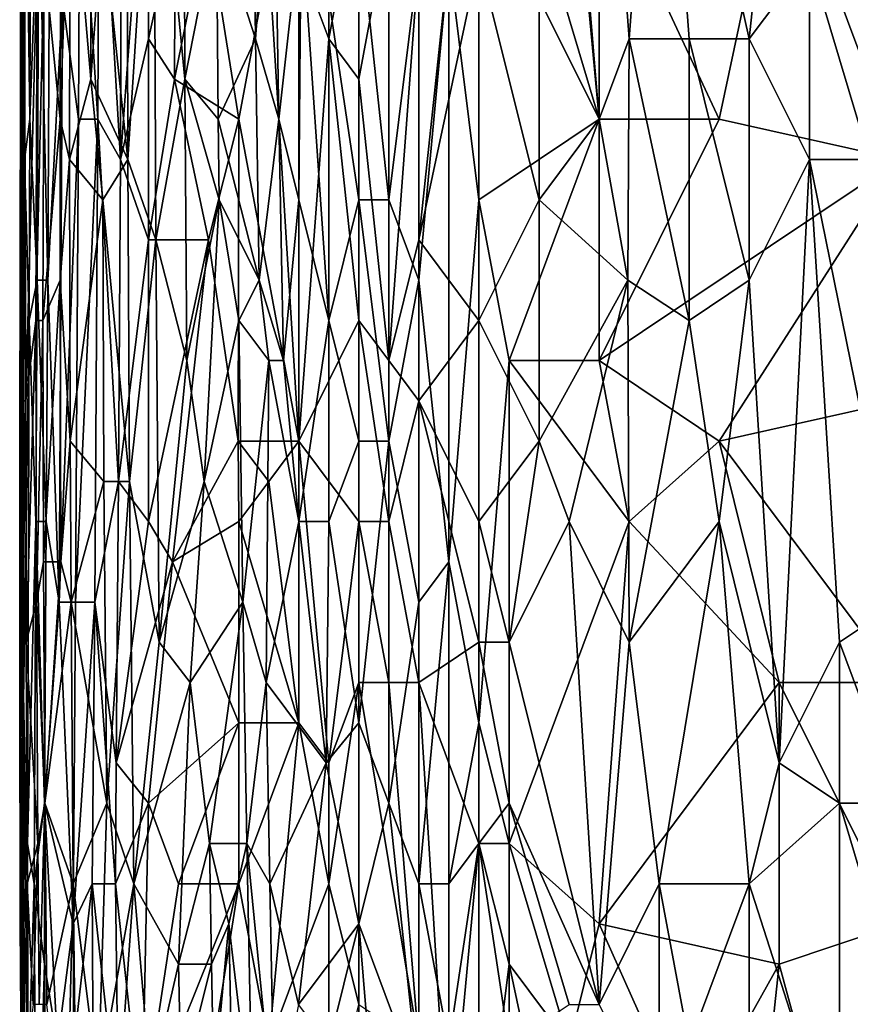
# Model space of a CAD drawing. Extents: x -0.3 to 0.3, y -0.266 to 0.266.
# Tile 66 of 256: x -0.225 to -0.188, y -0.098 to -0.055. Entities that reach past the tile are written whole.
import ezdxf

# ---------------------------------------------------------------- set-up
doc = ezdxf.new("R2010")
doc.units = 0

msp = doc.modelspace()

# ---------------------------------------------------------------- linework, layer by layer
for points in [[(-0.214602, -0.055391, 0.717763), (-0.216326, -0.050084, 0.720654), (-0.214854, -0.035932, 0.717763)], [(-0.214854, -0.035932, 0.717763), (-0.213812, -0.044777, 0.716318), (-0.214602, -0.055391, 0.717763)], [(-0.199488, -0.058929, 0.775221), (-0.199488, -0.037701, 0.774475), (-0.20081, -0.043008, 0.774505)], [(-0.198167, -0.055391, 0.775232), (-0.196845, -0.037701, 0.774681), (-0.199488, -0.037701, 0.774475)], [(-0.198167, -0.055391, 0.775232), (-0.199488, -0.037701, 0.774475), (-0.199488, -0.058929, 0.775221)], [(-0.195524, -0.055391, 0.775421), (-0.196845, -0.037701, 0.774681), (-0.198167, -0.055391, 0.775232)], [(-0.192881, -0.055391, 0.775528), (-0.19156, -0.043008, 0.775032), (-0.196845, -0.037701, 0.774681)], [(-0.195524, -0.055391, 0.775421), (-0.192881, -0.055391, 0.775528), (-0.196845, -0.037701, 0.774681)], [(-0.224915, -0.044777, 0.749562), (-0.224902, -0.058929, 0.751007), (-0.22487, -0.043008, 0.751007)], [(-0.224902, -0.058929, 0.751007), (-0.224766, -0.060698, 0.752452), (-0.22487, -0.043008, 0.751007)], [(-0.22487, -0.043008, 0.751007), (-0.224766, -0.060698, 0.752452), (-0.224724, -0.044777, 0.752452)], [(-0.220495, -0.043008, 0.76257), (-0.221482, -0.044777, 0.761125), (-0.220546, -0.060698, 0.76257)], [(-0.221333, -0.050084, 0.732217), (-0.220266, -0.043008, 0.729326), (-0.220219, -0.060698, 0.729326)], [(-0.220546, -0.060698, 0.76257), (-0.219371, -0.044777, 0.764015), (-0.220495, -0.043008, 0.76257)], [(-0.220266, -0.043008, 0.729326), (-0.219073, -0.043008, 0.726435), (-0.220219, -0.060698, 0.729326)], [(-0.219073, -0.043008, 0.726435), (-0.218995, -0.064236, 0.726435), (-0.220219, -0.060698, 0.729326)], [(-0.217751, -0.046546, 0.723545), (-0.217708, -0.05716, 0.723545), (-0.219073, -0.043008, 0.726435)], [(-0.217708, -0.05716, 0.723545), (-0.218995, -0.064236, 0.726435), (-0.219073, -0.043008, 0.726435)], [(-0.199488, -0.058929, 0.775221), (-0.20081, -0.043008, 0.774505), (-0.202131, -0.050084, 0.774537)], [(-0.192881, -0.055391, 0.775528), (-0.190238, -0.051853, 0.775381), (-0.19156, -0.043008, 0.775032)], [(-0.224949, -0.05716, 0.749562), (-0.224902, -0.058929, 0.751007), (-0.224915, -0.044777, 0.749562)], [(-0.224892, -0.044777, 0.748116), (-0.224949, -0.05716, 0.749562), (-0.224915, -0.044777, 0.749562)], [(-0.224931, -0.062467, 0.748116), (-0.224949, -0.05716, 0.749562), (-0.224892, -0.044777, 0.748116)], [(-0.224805, -0.044777, 0.746671), (-0.224931, -0.062467, 0.748116), (-0.224892, -0.044777, 0.748116)], [(-0.224859, -0.071312, 0.746671), (-0.224931, -0.062467, 0.748116), (-0.224805, -0.044777, 0.746671)], [(-0.224711, -0.071312, 0.745225), (-0.224859, -0.071312, 0.746671), (-0.224805, -0.044777, 0.746671)], [(-0.224805, -0.044777, 0.746671), (-0.224217, -0.051853, 0.742335), (-0.224711, -0.071312, 0.745225)], [(-0.224724, -0.044777, 0.752452), (-0.224766, -0.060698, 0.752452), (-0.22453, -0.058929, 0.753898)], [(-0.22453, -0.058929, 0.753898), (-0.224488, -0.044777, 0.753898), (-0.224724, -0.044777, 0.752452)], [(-0.22453, -0.058929, 0.753898), (-0.224144, -0.048315, 0.755343), (-0.224488, -0.044777, 0.753898)], [(-0.224144, -0.048315, 0.755343), (-0.223739, -0.066005, 0.756789), (-0.223645, -0.044777, 0.756789)], [(-0.223645, -0.044777, 0.756789), (-0.223739, -0.066005, 0.756789), (-0.2231, -0.053622, 0.758234)], [(-0.221482, -0.044777, 0.761125), (-0.22233, -0.046546, 0.759679), (-0.221536, -0.058929, 0.761125)], [(-0.221482, -0.044777, 0.761125), (-0.221536, -0.058929, 0.761125), (-0.220546, -0.060698, 0.76257)], [(-0.220546, -0.060698, 0.76257), (-0.219309, -0.055391, 0.76414), (-0.219371, -0.044777, 0.764015)], [(-0.219309, -0.055391, 0.76414), (-0.218135, -0.050084, 0.765461), (-0.219371, -0.044777, 0.764015)], [(-0.214602, -0.055391, 0.717763), (-0.213812, -0.044777, 0.716318), (-0.213575, -0.058929, 0.716318)], [(-0.213812, -0.044777, 0.716318), (-0.212595, -0.050084, 0.714872), (-0.213575, -0.058929, 0.716318)], [(-0.208738, -0.062467, 0.712521), (-0.210059, -0.050084, 0.71282), (-0.208738, -0.044777, 0.712023)], [(-0.208738, -0.062467, 0.712521), (-0.208738, -0.044777, 0.712023), (-0.207417, -0.051853, 0.711778)], [(-0.204774, -0.048315, 0.711165), (-0.20081, -0.044777, 0.710721), (-0.199488, -0.058929, 0.711127)], [(-0.194203, -0.058929, 0.710938), (-0.20081, -0.044777, 0.710721), (-0.19156, -0.046546, 0.710464)], [(-0.199488, -0.058929, 0.711127), (-0.20081, -0.044777, 0.710721), (-0.194203, -0.058929, 0.710938)], [(-0.223204, -0.058929, 0.737998), (-0.223907, -0.051853, 0.740889), (-0.223173, -0.046546, 0.737998)], [(-0.223173, -0.046546, 0.737998), (-0.222761, -0.046546, 0.736553), (-0.223204, -0.058929, 0.737998)], [(-0.222783, -0.060698, 0.736553), (-0.223204, -0.058929, 0.737998), (-0.222761, -0.046546, 0.736553)], [(-0.2231, -0.053622, 0.758234), (-0.222389, -0.058929, 0.759679), (-0.22233, -0.046546, 0.759679)], [(-0.221855, -0.05716, 0.733662), (-0.222783, -0.060698, 0.736553), (-0.222761, -0.046546, 0.736553)], [(-0.221854, -0.048315, 0.733662), (-0.221855, -0.05716, 0.733662), (-0.222761, -0.046546, 0.736553)], [(-0.22233, -0.046546, 0.759679), (-0.222389, -0.058929, 0.759679), (-0.221536, -0.058929, 0.761125)], [(-0.216326, -0.050084, 0.720654), (-0.217708, -0.05716, 0.723545), (-0.217751, -0.046546, 0.723545)], [(-0.194203, -0.058929, 0.710938), (-0.19156, -0.046546, 0.710464), (-0.186274, -0.060698, 0.710818)], [(-0.186274, -0.060698, 0.710818), (-0.19156, -0.046546, 0.710464), (-0.18231, -0.046546, 0.710276)], [(-0.22453, -0.058929, 0.753898), (-0.224216, -0.066005, 0.755343), (-0.224144, -0.048315, 0.755343)], [(-0.224216, -0.066005, 0.755343), (-0.223739, -0.066005, 0.756789), (-0.224144, -0.048315, 0.755343)], [(-0.221333, -0.050084, 0.732217), (-0.221855, -0.05716, 0.733662), (-0.221854, -0.048315, 0.733662)], [(-0.211381, -0.055391, 0.771308), (-0.210059, -0.048315, 0.771908), (-0.212702, -0.051853, 0.770374)], [(-0.210059, -0.05716, 0.772114), (-0.210059, -0.048315, 0.771908), (-0.211381, -0.055391, 0.771308)], [(-0.210059, -0.05716, 0.772114), (-0.208738, -0.050084, 0.772595), (-0.210059, -0.048315, 0.771908)], [(-0.204774, -0.062467, 0.711619), (-0.206095, -0.051853, 0.711488), (-0.204774, -0.048315, 0.711165)], [(-0.204774, -0.062467, 0.711619), (-0.204774, -0.048315, 0.711165), (-0.199488, -0.058929, 0.711127)], [(-0.221333, -0.050084, 0.732217), (-0.220219, -0.060698, 0.729326), (-0.221855, -0.05716, 0.733662)], [(-0.218171, -0.05716, 0.765461), (-0.218135, -0.050084, 0.765461), (-0.219309, -0.055391, 0.76414)], [(-0.218171, -0.05716, 0.765461), (-0.216745, -0.050084, 0.766906), (-0.218135, -0.050084, 0.765461)], [(-0.216745, -0.050084, 0.766906), (-0.218171, -0.05716, 0.765461), (-0.215345, -0.058929, 0.768307)], [(-0.216249, -0.058929, 0.720654), (-0.217708, -0.05716, 0.723545), (-0.216326, -0.050084, 0.720654)], [(-0.215345, -0.058929, 0.768307), (-0.214024, -0.051853, 0.769383), (-0.216745, -0.050084, 0.766906)], [(-0.216249, -0.058929, 0.720654), (-0.216326, -0.050084, 0.720654), (-0.214602, -0.055391, 0.717763)], [(-0.212595, -0.050084, 0.714872), (-0.212702, -0.062467, 0.715321), (-0.213575, -0.058929, 0.716318)], [(-0.212702, -0.062467, 0.715321), (-0.212595, -0.050084, 0.714872), (-0.211381, -0.067774, 0.714201)], [(-0.212595, -0.050084, 0.714872), (-0.211381, -0.053622, 0.7138), (-0.211381, -0.067774, 0.714201)], [(-0.210059, -0.050084, 0.71282), (-0.210059, -0.062467, 0.71315), (-0.211381, -0.053622, 0.7138)], [(-0.208738, -0.069543, 0.773045), (-0.208738, -0.050084, 0.772595), (-0.210059, -0.05716, 0.772114)], [(-0.210059, -0.062467, 0.71315), (-0.210059, -0.050084, 0.71282), (-0.208738, -0.062467, 0.712521)], [(-0.208738, -0.069543, 0.773045), (-0.207417, -0.051853, 0.773198), (-0.208738, -0.050084, 0.772595)], [(-0.202131, -0.062467, 0.774959), (-0.202131, -0.050084, 0.774537), (-0.204774, -0.051853, 0.774033)], [(-0.202131, -0.062467, 0.774959), (-0.199488, -0.058929, 0.775221), (-0.202131, -0.050084, 0.774537)], [(-0.224266, -0.067774, 0.742335), (-0.224711, -0.071312, 0.745225), (-0.224217, -0.051853, 0.742335)], [(-0.223907, -0.051853, 0.740889), (-0.224266, -0.067774, 0.742335), (-0.224217, -0.051853, 0.742335)], [(-0.223956, -0.067774, 0.740889), (-0.224266, -0.067774, 0.742335), (-0.223907, -0.051853, 0.740889)], [(-0.223204, -0.058929, 0.737998), (-0.223956, -0.067774, 0.740889), (-0.223907, -0.051853, 0.740889)], [(-0.214024, -0.051853, 0.769383), (-0.215345, -0.058929, 0.768307), (-0.212702, -0.073081, 0.770641)], [(-0.214024, -0.051853, 0.769383), (-0.212702, -0.073081, 0.770641), (-0.212702, -0.051853, 0.770374)], [(-0.212702, -0.073081, 0.770641), (-0.211381, -0.055391, 0.771308), (-0.212702, -0.051853, 0.770374)], [(-0.207417, -0.064236, 0.773537), (-0.207417, -0.051853, 0.773198), (-0.208738, -0.069543, 0.773045)], [(-0.207417, -0.066005, 0.712177), (-0.208738, -0.062467, 0.712521), (-0.207417, -0.051853, 0.711778)], [(-0.207417, -0.064236, 0.773537), (-0.206095, -0.051853, 0.773663), (-0.207417, -0.051853, 0.773198)], [(-0.207417, -0.064236, 0.773537), (-0.204774, -0.051853, 0.774033), (-0.206095, -0.051853, 0.773663)], [(-0.204774, -0.051853, 0.774033), (-0.207417, -0.064236, 0.773537), (-0.204774, -0.067774, 0.774511)], [(-0.207417, -0.051853, 0.711778), (-0.206095, -0.051853, 0.711488), (-0.207417, -0.066005, 0.712177)], [(-0.206095, -0.051853, 0.711488), (-0.206095, -0.078388, 0.712209), (-0.207417, -0.066005, 0.712177)], [(-0.206095, -0.078388, 0.712209), (-0.206095, -0.051853, 0.711488), (-0.204774, -0.062467, 0.711619)], [(-0.204774, -0.067774, 0.774511), (-0.202131, -0.062467, 0.774959), (-0.204774, -0.051853, 0.774033)], [(-0.190238, -0.060698, 0.775707), (-0.190238, -0.051853, 0.775381), (-0.192881, -0.055391, 0.775528)], [(-0.187596, -0.060698, 0.775593), (-0.186274, -0.051853, 0.775165), (-0.190238, -0.051853, 0.775381)], [(-0.187596, -0.060698, 0.775593), (-0.190238, -0.051853, 0.775381), (-0.190238, -0.060698, 0.775707)], [(-0.223243, -0.080157, 0.758234), (-0.2231, -0.053622, 0.758234), (-0.223739, -0.066005, 0.756789)], [(-0.223243, -0.080157, 0.758234), (-0.222389, -0.058929, 0.759679), (-0.2231, -0.053622, 0.758234)], [(-0.210059, -0.062467, 0.71315), (-0.211381, -0.067774, 0.714201), (-0.211381, -0.053622, 0.7138)], [(-0.220546, -0.060698, 0.76257), (-0.219309, -0.064236, 0.76418), (-0.219309, -0.055391, 0.76414)], [(-0.219309, -0.064236, 0.76418), (-0.218171, -0.05716, 0.765461), (-0.219309, -0.055391, 0.76414)], [(-0.214448, -0.066005, 0.717763), (-0.216249, -0.058929, 0.720654), (-0.214602, -0.055391, 0.717763)], [(-0.214448, -0.066005, 0.717763), (-0.214602, -0.055391, 0.717763), (-0.213575, -0.058929, 0.716318)], [(-0.211381, -0.055391, 0.771308), (-0.212702, -0.073081, 0.770641), (-0.210059, -0.067774, 0.772329)], [(-0.210059, -0.067774, 0.772329), (-0.210059, -0.05716, 0.772114), (-0.211381, -0.055391, 0.771308)], [(-0.198224, -0.066005, 0.775579), (-0.198167, -0.055391, 0.775232), (-0.199488, -0.058929, 0.775221)], [(-0.195524, -0.067774, 0.775835), (-0.198167, -0.055391, 0.775232), (-0.198224, -0.066005, 0.775579)], [(-0.195524, -0.067774, 0.775835), (-0.195524, -0.055391, 0.775421), (-0.198167, -0.055391, 0.775232)], [(-0.192881, -0.066005, 0.775881), (-0.192881, -0.055391, 0.775528), (-0.195524, -0.055391, 0.775421)], [(-0.195524, -0.055391, 0.775421), (-0.195524, -0.067774, 0.775835), (-0.192881, -0.066005, 0.775881)], [(-0.192881, -0.066005, 0.775881), (-0.190238, -0.060698, 0.775707), (-0.192881, -0.055391, 0.775528)], [(-0.224981, -0.073081, 0.749562), (-0.224935, -0.071312, 0.751007), (-0.224949, -0.05716, 0.749562)], [(-0.224931, -0.062467, 0.748116), (-0.224981, -0.073081, 0.749562), (-0.224949, -0.05716, 0.749562)], [(-0.224949, -0.05716, 0.749562), (-0.224935, -0.071312, 0.751007), (-0.224902, -0.058929, 0.751007)], [(-0.221855, -0.05716, 0.733662), (-0.221321, -0.062467, 0.732217), (-0.222783, -0.060698, 0.736553)], [(-0.220219, -0.060698, 0.729326), (-0.221321, -0.062467, 0.732217), (-0.221855, -0.05716, 0.733662)], [(-0.218171, -0.05716, 0.765461), (-0.219309, -0.064236, 0.76418), (-0.216666, -0.064236, 0.767063)], [(-0.217708, -0.05716, 0.723545), (-0.21763, -0.069543, 0.723545), (-0.218995, -0.064236, 0.726435)], [(-0.215345, -0.058929, 0.768307), (-0.218171, -0.05716, 0.765461), (-0.216666, -0.064236, 0.767063)], [(-0.216203, -0.062467, 0.720654), (-0.217708, -0.05716, 0.723545), (-0.216249, -0.058929, 0.720654)], [(-0.216203, -0.062467, 0.720654), (-0.21763, -0.069543, 0.723545), (-0.217708, -0.05716, 0.723545)], [(-0.210059, -0.067774, 0.772329), (-0.208738, -0.069543, 0.773045), (-0.210059, -0.05716, 0.772114)], [(-0.224935, -0.071312, 0.751007), (-0.224802, -0.069543, 0.752452), (-0.224902, -0.058929, 0.751007)], [(-0.224902, -0.058929, 0.751007), (-0.224802, -0.069543, 0.752452), (-0.224766, -0.060698, 0.752452)], [(-0.22453, -0.058929, 0.753898), (-0.224766, -0.060698, 0.752452), (-0.224568, -0.067774, 0.753898)], [(-0.224568, -0.067774, 0.753898), (-0.224216, -0.066005, 0.755343), (-0.22453, -0.058929, 0.753898)], [(-0.223956, -0.067774, 0.740889), (-0.223204, -0.058929, 0.737998), (-0.2232, -0.066005, 0.737998)], [(-0.223243, -0.080157, 0.758234), (-0.222521, -0.080157, 0.759679), (-0.222389, -0.058929, 0.759679)], [(-0.222783, -0.060698, 0.736553), (-0.2232, -0.066005, 0.737998), (-0.223204, -0.058929, 0.737998)], [(-0.221667, -0.080157, 0.761125), (-0.221536, -0.058929, 0.761125), (-0.222521, -0.080157, 0.759679)], [(-0.222521, -0.080157, 0.759679), (-0.221536, -0.058929, 0.761125), (-0.222389, -0.058929, 0.759679)], [(-0.221536, -0.058929, 0.761125), (-0.221667, -0.080157, 0.761125), (-0.220633, -0.07485, 0.76257)], [(-0.220546, -0.060698, 0.76257), (-0.221536, -0.058929, 0.761125), (-0.220633, -0.07485, 0.76257)], [(-0.216666, -0.064236, 0.767063), (-0.215371, -0.073081, 0.768352), (-0.215345, -0.058929, 0.768307)], [(-0.216249, -0.058929, 0.720654), (-0.214448, -0.066005, 0.717763), (-0.216203, -0.062467, 0.720654)], [(-0.215345, -0.058929, 0.768307), (-0.215371, -0.073081, 0.768352), (-0.212702, -0.073081, 0.770641)], [(-0.213368, -0.069543, 0.716318), (-0.214448, -0.066005, 0.717763), (-0.213575, -0.058929, 0.716318)], [(-0.213575, -0.058929, 0.716318), (-0.212702, -0.062467, 0.715321), (-0.213368, -0.069543, 0.716318)], [(-0.203452, -0.069543, 0.711674), (-0.204774, -0.062467, 0.711619), (-0.199488, -0.058929, 0.711127)], [(-0.203452, -0.069543, 0.711674), (-0.199488, -0.058929, 0.711127), (-0.199488, -0.069543, 0.711425)], [(-0.198224, -0.066005, 0.775579), (-0.199488, -0.058929, 0.775221), (-0.202131, -0.062467, 0.774959)], [(-0.199488, -0.069543, 0.711425), (-0.199488, -0.058929, 0.711127), (-0.194203, -0.058929, 0.710938)], [(-0.199488, -0.069543, 0.711425), (-0.194203, -0.058929, 0.710938), (-0.186274, -0.060698, 0.710818)], [(-0.224766, -0.060698, 0.752452), (-0.224802, -0.069543, 0.752452), (-0.224568, -0.067774, 0.753898)], [(-0.222753, -0.073081, 0.736553), (-0.2232, -0.066005, 0.737998), (-0.222783, -0.060698, 0.736553)], [(-0.221321, -0.062467, 0.732217), (-0.222753, -0.073081, 0.736553), (-0.222783, -0.060698, 0.736553)], [(-0.220148, -0.07485, 0.729326), (-0.221321, -0.062467, 0.732217), (-0.220219, -0.060698, 0.729326)], [(-0.220546, -0.060698, 0.76257), (-0.220633, -0.07485, 0.76257), (-0.219309, -0.064236, 0.76418)], [(-0.220219, -0.060698, 0.729326), (-0.218995, -0.064236, 0.726435), (-0.220148, -0.07485, 0.729326)], [(-0.194203, -0.073081, 0.71132), (-0.199488, -0.069543, 0.711425), (-0.186274, -0.060698, 0.710818)], [(-0.194203, -0.073081, 0.71132), (-0.186274, -0.060698, 0.710818), (-0.186274, -0.071312, 0.711121)], [(-0.19156, -0.087233, 0.776519), (-0.190238, -0.060698, 0.775707), (-0.192881, -0.066005, 0.775881)], [(-0.188917, -0.081926, 0.776337), (-0.190238, -0.060698, 0.775707), (-0.19156, -0.087233, 0.776519)], [(-0.190238, -0.060698, 0.775707), (-0.186274, -0.080157, 0.776163), (-0.187596, -0.060698, 0.775593)], [(-0.188917, -0.081926, 0.776337), (-0.186274, -0.080157, 0.776163), (-0.190238, -0.060698, 0.775707)], [(-0.224942, -0.073081, 0.748116), (-0.224981, -0.073081, 0.749562), (-0.224931, -0.062467, 0.748116)], [(-0.224859, -0.071312, 0.746671), (-0.224942, -0.073081, 0.748116), (-0.224931, -0.062467, 0.748116)], [(-0.221321, -0.062467, 0.732217), (-0.221271, -0.07485, 0.732217), (-0.222753, -0.073081, 0.736553)], [(-0.221271, -0.07485, 0.732217), (-0.221321, -0.062467, 0.732217), (-0.220148, -0.07485, 0.729326)], [(-0.21763, -0.069543, 0.723545), (-0.216203, -0.062467, 0.720654), (-0.216857, -0.07485, 0.722099)], [(-0.215345, -0.067774, 0.719216), (-0.216857, -0.07485, 0.722099), (-0.216203, -0.062467, 0.720654)], [(-0.216203, -0.062467, 0.720654), (-0.214448, -0.066005, 0.717763), (-0.215345, -0.067774, 0.719216)], [(-0.212702, -0.062467, 0.715321), (-0.212702, -0.076619, 0.71574), (-0.213368, -0.069543, 0.716318)], [(-0.212702, -0.076619, 0.71574), (-0.212702, -0.062467, 0.715321), (-0.211381, -0.067774, 0.714201)], [(-0.210059, -0.062467, 0.71315), (-0.210059, -0.073081, 0.713437), (-0.211381, -0.067774, 0.714201)], [(-0.208738, -0.073081, 0.71282), (-0.210059, -0.062467, 0.71315), (-0.208738, -0.062467, 0.712521)], [(-0.210059, -0.073081, 0.713437), (-0.210059, -0.062467, 0.71315), (-0.208738, -0.073081, 0.71282)], [(-0.208738, -0.073081, 0.71282), (-0.208738, -0.062467, 0.712521), (-0.207417, -0.066005, 0.712177)], [(-0.204774, -0.085464, 0.712156), (-0.206095, -0.078388, 0.712209), (-0.204774, -0.062467, 0.711619)], [(-0.202131, -0.073081, 0.775256), (-0.202131, -0.062467, 0.774959), (-0.204774, -0.067774, 0.774511)], [(-0.204774, -0.085464, 0.712156), (-0.204774, -0.062467, 0.711619), (-0.203452, -0.069543, 0.711674)], [(-0.202131, -0.073081, 0.775256), (-0.198224, -0.066005, 0.775579), (-0.202131, -0.062467, 0.774959)], [(-0.219309, -0.064236, 0.76418), (-0.220633, -0.07485, 0.76257), (-0.219309, -0.076619, 0.764253)], [(-0.218995, -0.064236, 0.726435), (-0.21885, -0.081926, 0.726435), (-0.220148, -0.07485, 0.729326)], [(-0.219309, -0.064236, 0.76418), (-0.219309, -0.076619, 0.764253), (-0.216666, -0.064236, 0.767063)], [(-0.216666, -0.064236, 0.767063), (-0.219309, -0.076619, 0.764253), (-0.218261, -0.078388, 0.765461)], [(-0.21885, -0.081926, 0.726435), (-0.218995, -0.064236, 0.726435), (-0.21763, -0.069543, 0.723545)], [(-0.216666, -0.064236, 0.767063), (-0.218261, -0.078388, 0.765461), (-0.215371, -0.073081, 0.768352)], [(-0.207417, -0.071312, 0.773704), (-0.207417, -0.064236, 0.773537), (-0.208738, -0.069543, 0.773045)], [(-0.204774, -0.067774, 0.774511), (-0.207417, -0.064236, 0.773537), (-0.207417, -0.071312, 0.773704)], [(-0.224568, -0.067774, 0.753898), (-0.224276, -0.076619, 0.755343), (-0.224216, -0.066005, 0.755343)], [(-0.224276, -0.076619, 0.755343), (-0.223811, -0.076619, 0.756789), (-0.224216, -0.066005, 0.755343)], [(-0.224216, -0.066005, 0.755343), (-0.223811, -0.076619, 0.756789), (-0.223739, -0.066005, 0.756789)], [(-0.2232, -0.066005, 0.737998), (-0.223937, -0.078388, 0.740889), (-0.223956, -0.067774, 0.740889)], [(-0.223163, -0.078388, 0.737998), (-0.223937, -0.078388, 0.740889), (-0.2232, -0.066005, 0.737998)], [(-0.223739, -0.066005, 0.756789), (-0.223811, -0.076619, 0.756789), (-0.223243, -0.080157, 0.758234)], [(-0.222753, -0.073081, 0.736553), (-0.223163, -0.078388, 0.737998), (-0.2232, -0.066005, 0.737998)], [(-0.214448, -0.066005, 0.717763), (-0.214024, -0.069543, 0.717221), (-0.215345, -0.067774, 0.719216)], [(-0.213368, -0.069543, 0.716318), (-0.214024, -0.069543, 0.717221), (-0.214448, -0.066005, 0.717763)], [(-0.207417, -0.080157, 0.71256), (-0.208738, -0.073081, 0.71282), (-0.207417, -0.066005, 0.712177)], [(-0.207417, -0.080157, 0.71256), (-0.207417, -0.066005, 0.712177), (-0.206095, -0.078388, 0.712209)], [(-0.20081, -0.076619, 0.775565), (-0.198224, -0.066005, 0.775579), (-0.202131, -0.073081, 0.775256)], [(-0.198167, -0.081926, 0.776024), (-0.198224, -0.066005, 0.775579), (-0.20081, -0.076619, 0.775565)], [(-0.195524, -0.067774, 0.775835), (-0.198224, -0.066005, 0.775579), (-0.198167, -0.081926, 0.776024)], [(-0.194203, -0.076619, 0.776158), (-0.192881, -0.066005, 0.775881), (-0.195524, -0.067774, 0.775835)], [(-0.194203, -0.076619, 0.776158), (-0.19156, -0.087233, 0.776519), (-0.192881, -0.066005, 0.775881)], [(-0.224568, -0.067774, 0.753898), (-0.224802, -0.069543, 0.752452), (-0.224833, -0.085464, 0.752452)], [(-0.224833, -0.085464, 0.752452), (-0.224642, -0.090771, 0.753898), (-0.224568, -0.067774, 0.753898)], [(-0.2247, -0.081926, 0.745225), (-0.224711, -0.071312, 0.745225), (-0.224266, -0.067774, 0.742335)], [(-0.224242, -0.080157, 0.742335), (-0.2247, -0.081926, 0.745225), (-0.224266, -0.067774, 0.742335)], [(-0.224642, -0.090771, 0.753898), (-0.224276, -0.076619, 0.755343), (-0.224568, -0.067774, 0.753898)], [(-0.223956, -0.067774, 0.740889), (-0.224242, -0.080157, 0.742335), (-0.224266, -0.067774, 0.742335)], [(-0.223937, -0.078388, 0.740889), (-0.224242, -0.080157, 0.742335), (-0.223956, -0.067774, 0.740889)], [(-0.215345, -0.067774, 0.719216), (-0.215158, -0.080157, 0.719208), (-0.216857, -0.07485, 0.722099)], [(-0.214024, -0.069543, 0.717221), (-0.215158, -0.080157, 0.719208), (-0.215345, -0.067774, 0.719216)], [(-0.210059, -0.076619, 0.772489), (-0.210059, -0.067774, 0.772329), (-0.212702, -0.073081, 0.770641)], [(-0.211381, -0.076619, 0.714479), (-0.212702, -0.076619, 0.71574), (-0.211381, -0.067774, 0.714201)], [(-0.210059, -0.073081, 0.713437), (-0.211381, -0.076619, 0.714479), (-0.211381, -0.067774, 0.714201)], [(-0.208738, -0.069543, 0.773045), (-0.210059, -0.067774, 0.772329), (-0.208738, -0.076619, 0.773188)], [(-0.210059, -0.067774, 0.772329), (-0.210059, -0.076619, 0.772489), (-0.208738, -0.076619, 0.773188)], [(-0.204774, -0.076619, 0.77472), (-0.204774, -0.067774, 0.774511), (-0.207417, -0.071312, 0.773704)], [(-0.204774, -0.076619, 0.77472), (-0.202131, -0.073081, 0.775256), (-0.204774, -0.067774, 0.774511)], [(-0.194203, -0.076619, 0.776158), (-0.195524, -0.067774, 0.775835), (-0.198167, -0.081926, 0.776024)], [(-0.224947, -0.089002, 0.751007), (-0.224802, -0.069543, 0.752452), (-0.224935, -0.071312, 0.751007)], [(-0.224947, -0.089002, 0.751007), (-0.224833, -0.085464, 0.752452), (-0.224802, -0.069543, 0.752452)], [(-0.21763, -0.069543, 0.723545), (-0.216857, -0.07485, 0.722099), (-0.21885, -0.081926, 0.726435)], [(-0.214024, -0.069543, 0.717221), (-0.214131, -0.083695, 0.717763), (-0.215158, -0.080157, 0.719208)], [(-0.214024, -0.069543, 0.717221), (-0.212702, -0.076619, 0.71574), (-0.214131, -0.083695, 0.717763)], [(-0.213368, -0.069543, 0.716318), (-0.212702, -0.076619, 0.71574), (-0.214024, -0.069543, 0.717221)], [(-0.208738, -0.076619, 0.773188), (-0.207417, -0.071312, 0.773704), (-0.208738, -0.069543, 0.773045)], [(-0.203452, -0.069543, 0.711674), (-0.203452, -0.090771, 0.712095), (-0.204774, -0.085464, 0.712156)], [(-0.198167, -0.076619, 0.711529), (-0.203452, -0.069543, 0.711674), (-0.199488, -0.069543, 0.711425)], [(-0.203452, -0.090771, 0.712095), (-0.203452, -0.069543, 0.711674), (-0.198167, -0.076619, 0.711529)], [(-0.199488, -0.069543, 0.711425), (-0.194203, -0.073081, 0.71132), (-0.198167, -0.076619, 0.711529)], [(-0.224981, -0.073081, 0.749562), (-0.224947, -0.089002, 0.751007), (-0.224935, -0.071312, 0.751007)], [(-0.224854, -0.081926, 0.746671), (-0.224942, -0.073081, 0.748116), (-0.224859, -0.071312, 0.746671)], [(-0.224711, -0.071312, 0.745225), (-0.224854, -0.081926, 0.746671), (-0.224859, -0.071312, 0.746671)], [(-0.2247, -0.081926, 0.745225), (-0.224854, -0.081926, 0.746671), (-0.224711, -0.071312, 0.745225)], [(-0.207417, -0.083695, 0.773923), (-0.207417, -0.071312, 0.773704), (-0.208738, -0.076619, 0.773188)], [(-0.204774, -0.076619, 0.77472), (-0.207417, -0.071312, 0.773704), (-0.204774, -0.081926, 0.774818)], [(-0.207417, -0.071312, 0.773704), (-0.207417, -0.083695, 0.773923), (-0.204774, -0.081926, 0.774818)], [(-0.186274, -0.083695, 0.711389), (-0.194203, -0.073081, 0.71132), (-0.186274, -0.071312, 0.711121)], [(-0.224975, -0.083695, 0.749562), (-0.224947, -0.089002, 0.751007), (-0.224981, -0.073081, 0.749562)], [(-0.224942, -0.073081, 0.748116), (-0.224975, -0.083695, 0.749562), (-0.224981, -0.073081, 0.749562)], [(-0.224946, -0.085464, 0.748116), (-0.224975, -0.083695, 0.749562), (-0.224942, -0.073081, 0.748116)], [(-0.224854, -0.081926, 0.746671), (-0.224946, -0.085464, 0.748116), (-0.224942, -0.073081, 0.748116)], [(-0.222715, -0.080157, 0.736553), (-0.223163, -0.078388, 0.737998), (-0.222753, -0.073081, 0.736553)], [(-0.222753, -0.073081, 0.736553), (-0.221271, -0.07485, 0.732217), (-0.222715, -0.080157, 0.736553)], [(-0.215371, -0.073081, 0.768352), (-0.218261, -0.078388, 0.765461), (-0.215345, -0.076619, 0.768402)], [(-0.214024, -0.07485, 0.769584), (-0.212702, -0.073081, 0.770641), (-0.215371, -0.073081, 0.768352)], [(-0.215345, -0.076619, 0.768402), (-0.214024, -0.07485, 0.769584), (-0.215371, -0.073081, 0.768352)], [(-0.212702, -0.073081, 0.770641), (-0.214024, -0.07485, 0.769584), (-0.212702, -0.085464, 0.77079)], [(-0.212702, -0.073081, 0.770641), (-0.211381, -0.087233, 0.771748), (-0.210059, -0.076619, 0.772489)], [(-0.212702, -0.085464, 0.77079), (-0.211381, -0.087233, 0.771748), (-0.212702, -0.073081, 0.770641)], [(-0.210059, -0.085464, 0.713794), (-0.211381, -0.076619, 0.714479), (-0.210059, -0.073081, 0.713437)], [(-0.210059, -0.085464, 0.713794), (-0.210059, -0.073081, 0.713437), (-0.208738, -0.073081, 0.71282)], [(-0.208738, -0.073081, 0.71282), (-0.208738, -0.089002, 0.713258), (-0.210059, -0.085464, 0.713794)], [(-0.208738, -0.089002, 0.713258), (-0.208738, -0.073081, 0.71282), (-0.207417, -0.080157, 0.71256)], [(-0.203452, -0.081926, 0.775181), (-0.202131, -0.073081, 0.775256), (-0.204774, -0.076619, 0.77472)], [(-0.203452, -0.081926, 0.775181), (-0.20081, -0.076619, 0.775565), (-0.202131, -0.073081, 0.775256)], [(-0.19156, -0.083695, 0.711474), (-0.198167, -0.076619, 0.711529), (-0.194203, -0.073081, 0.71132)], [(-0.19156, -0.083695, 0.711474), (-0.194203, -0.073081, 0.71132), (-0.186274, -0.083695, 0.711389)], [(-0.222715, -0.080157, 0.736553), (-0.221271, -0.07485, 0.732217), (-0.221151, -0.089002, 0.732217)], [(-0.220739, -0.087233, 0.76257), (-0.220633, -0.07485, 0.76257), (-0.221667, -0.080157, 0.761125)], [(-0.221271, -0.07485, 0.732217), (-0.220148, -0.07485, 0.729326), (-0.221151, -0.089002, 0.732217)], [(-0.219962, -0.09254, 0.729326), (-0.221151, -0.089002, 0.732217), (-0.220148, -0.07485, 0.729326)], [(-0.220739, -0.087233, 0.76257), (-0.219309, -0.076619, 0.764253), (-0.220633, -0.07485, 0.76257)], [(-0.219962, -0.09254, 0.729326), (-0.220148, -0.07485, 0.729326), (-0.21885, -0.081926, 0.726435)], [(-0.217475, -0.083695, 0.723545), (-0.21885, -0.081926, 0.726435), (-0.216857, -0.07485, 0.722099)], [(-0.216857, -0.07485, 0.722099), (-0.215158, -0.080157, 0.719208), (-0.217475, -0.083695, 0.723545)], [(-0.214024, -0.07485, 0.769584), (-0.215345, -0.076619, 0.768402), (-0.212702, -0.085464, 0.77079)], [(-0.224343, -0.09254, 0.755343), (-0.224276, -0.076619, 0.755343), (-0.224642, -0.090771, 0.753898)], [(-0.224343, -0.09254, 0.755343), (-0.223894, -0.089002, 0.756789), (-0.224276, -0.076619, 0.755343)], [(-0.224276, -0.076619, 0.755343), (-0.223894, -0.089002, 0.756789), (-0.223811, -0.076619, 0.756789)], [(-0.223894, -0.089002, 0.756789), (-0.223243, -0.080157, 0.758234), (-0.223811, -0.076619, 0.756789)], [(-0.219309, -0.076619, 0.764253), (-0.220739, -0.087233, 0.76257), (-0.218261, -0.078388, 0.765461)], [(-0.215345, -0.076619, 0.768402), (-0.218261, -0.078388, 0.765461), (-0.215345, -0.085464, 0.768482)], [(-0.215345, -0.076619, 0.768402), (-0.215345, -0.085464, 0.768482), (-0.212702, -0.085464, 0.77079)], [(-0.212702, -0.076619, 0.71574), (-0.211494, -0.087233, 0.714872), (-0.214131, -0.083695, 0.717763)], [(-0.211494, -0.087233, 0.714872), (-0.212702, -0.076619, 0.71574), (-0.211381, -0.076619, 0.714479)], [(-0.211494, -0.087233, 0.714872), (-0.211381, -0.076619, 0.714479), (-0.210059, -0.085464, 0.713794)], [(-0.210059, -0.083695, 0.772572), (-0.210059, -0.076619, 0.772489), (-0.211381, -0.087233, 0.771748)], [(-0.208738, -0.076619, 0.773188), (-0.210059, -0.076619, 0.772489), (-0.208738, -0.083695, 0.773283)], [(-0.210059, -0.076619, 0.772489), (-0.210059, -0.083695, 0.772572), (-0.208738, -0.083695, 0.773283)], [(-0.208738, -0.083695, 0.773283), (-0.207417, -0.083695, 0.773923), (-0.208738, -0.076619, 0.773188)], [(-0.204774, -0.081926, 0.774818), (-0.203452, -0.081926, 0.775181), (-0.204774, -0.076619, 0.77472)], [(-0.20081, -0.076619, 0.775565), (-0.203452, -0.081926, 0.775181), (-0.199488, -0.097847, 0.776195)], [(-0.199488, -0.094309, 0.711883), (-0.203452, -0.090771, 0.712095), (-0.198167, -0.076619, 0.711529)], [(-0.199488, -0.097847, 0.776195), (-0.198167, -0.081926, 0.776024), (-0.20081, -0.076619, 0.775565)], [(-0.199488, -0.094309, 0.711883), (-0.198167, -0.076619, 0.711529), (-0.19156, -0.083695, 0.711474)], [(-0.196845, -0.09254, 0.776407), (-0.194203, -0.076619, 0.776158), (-0.198167, -0.081926, 0.776024)], [(-0.196845, -0.09254, 0.776407), (-0.192881, -0.09254, 0.776629), (-0.194203, -0.076619, 0.776158)], [(-0.192881, -0.09254, 0.776629), (-0.19156, -0.087233, 0.776519), (-0.194203, -0.076619, 0.776158)], [(-0.22387, -0.089002, 0.740889), (-0.224242, -0.080157, 0.742335), (-0.223937, -0.078388, 0.740889)], [(-0.223163, -0.078388, 0.737998), (-0.22387, -0.089002, 0.740889), (-0.223937, -0.078388, 0.740889)], [(-0.223163, -0.078388, 0.737998), (-0.222715, -0.080157, 0.736553), (-0.22387, -0.089002, 0.740889)], [(-0.219309, -0.089002, 0.764368), (-0.218261, -0.078388, 0.765461), (-0.220739, -0.087233, 0.76257)], [(-0.218261, -0.078388, 0.765461), (-0.219309, -0.089002, 0.764368), (-0.215345, -0.085464, 0.768482)], [(-0.207417, -0.09254, 0.712852), (-0.207417, -0.080157, 0.71256), (-0.206095, -0.078388, 0.712209)], [(-0.206095, -0.09254, 0.712517), (-0.207417, -0.09254, 0.712852), (-0.206095, -0.078388, 0.712209)], [(-0.206095, -0.09254, 0.712517), (-0.206095, -0.078388, 0.712209), (-0.204774, -0.085464, 0.712156)], [(-0.224242, -0.080157, 0.742335), (-0.224187, -0.090771, 0.742335), (-0.2247, -0.081926, 0.745225)], [(-0.22387, -0.089002, 0.740889), (-0.224187, -0.090771, 0.742335), (-0.224242, -0.080157, 0.742335)], [(-0.223243, -0.080157, 0.758234), (-0.223894, -0.089002, 0.756789), (-0.222629, -0.094309, 0.759679)], [(-0.22387, -0.089002, 0.740889), (-0.222715, -0.080157, 0.736553), (-0.222623, -0.09254, 0.736553)], [(-0.222521, -0.080157, 0.759679), (-0.223243, -0.080157, 0.758234), (-0.222629, -0.094309, 0.759679)], [(-0.221151, -0.089002, 0.732217), (-0.222623, -0.09254, 0.736553), (-0.222715, -0.080157, 0.736553)], [(-0.222521, -0.080157, 0.759679), (-0.222629, -0.094309, 0.759679), (-0.221667, -0.080157, 0.761125)], [(-0.221667, -0.080157, 0.761125), (-0.222629, -0.094309, 0.759679), (-0.221789, -0.09254, 0.761125)], [(-0.221789, -0.09254, 0.761125), (-0.220762, -0.09254, 0.76257), (-0.221667, -0.080157, 0.761125)], [(-0.221667, -0.080157, 0.761125), (-0.220762, -0.09254, 0.76257), (-0.220739, -0.087233, 0.76257)], [(-0.217475, -0.083695, 0.723545), (-0.215158, -0.080157, 0.719208), (-0.216624, -0.090771, 0.722099)], [(-0.215158, -0.080157, 0.719208), (-0.214991, -0.090771, 0.719208), (-0.216624, -0.090771, 0.722099)], [(-0.214131, -0.083695, 0.717763), (-0.214991, -0.090771, 0.719208), (-0.215158, -0.080157, 0.719208)], [(-0.207417, -0.09254, 0.712852), (-0.208738, -0.089002, 0.713258), (-0.207417, -0.080157, 0.71256)], [(-0.186274, -0.089002, 0.776424), (-0.186274, -0.080157, 0.776163), (-0.188917, -0.081926, 0.776337)], [(-0.224799, -0.094309, 0.746671), (-0.224946, -0.085464, 0.748116), (-0.224854, -0.081926, 0.746671)], [(-0.22465, -0.09254, 0.745225), (-0.224854, -0.081926, 0.746671), (-0.2247, -0.081926, 0.745225)], [(-0.22465, -0.09254, 0.745225), (-0.224799, -0.094309, 0.746671), (-0.224854, -0.081926, 0.746671)], [(-0.22465, -0.09254, 0.745225), (-0.2247, -0.081926, 0.745225), (-0.224187, -0.090771, 0.742335)], [(-0.217475, -0.083695, 0.723545), (-0.219962, -0.09254, 0.729326), (-0.21885, -0.081926, 0.726435)], [(-0.204774, -0.081926, 0.774818), (-0.207417, -0.083695, 0.773923), (-0.204774, -0.090771, 0.774946)], [(-0.203452, -0.089002, 0.775304), (-0.203452, -0.081926, 0.775181), (-0.204774, -0.081926, 0.774818)], [(-0.204774, -0.090771, 0.774946), (-0.203452, -0.089002, 0.775304), (-0.204774, -0.081926, 0.774818)], [(-0.203452, -0.089002, 0.775304), (-0.199488, -0.097847, 0.776195), (-0.203452, -0.081926, 0.775181)], [(-0.199488, -0.097847, 0.776195), (-0.196845, -0.09254, 0.776407), (-0.198167, -0.081926, 0.776024)], [(-0.188917, -0.089002, 0.776531), (-0.188917, -0.081926, 0.776337), (-0.19156, -0.087233, 0.776519)], [(-0.188917, -0.089002, 0.776531), (-0.186274, -0.089002, 0.776424), (-0.188917, -0.081926, 0.776337)], [(-0.22496, -0.094309, 0.749562), (-0.224947, -0.089002, 0.751007), (-0.224975, -0.083695, 0.749562)], [(-0.224946, -0.085464, 0.748116), (-0.22496, -0.094309, 0.749562), (-0.224975, -0.083695, 0.749562)], [(-0.219962, -0.09254, 0.729326), (-0.217475, -0.083695, 0.723545), (-0.217997, -0.096078, 0.72499)], [(-0.217997, -0.096078, 0.72499), (-0.217475, -0.083695, 0.723545), (-0.216624, -0.090771, 0.722099)], [(-0.214131, -0.083695, 0.717763), (-0.213982, -0.09254, 0.717763), (-0.214991, -0.090771, 0.719208)], [(-0.214131, -0.083695, 0.717763), (-0.211494, -0.087233, 0.714872), (-0.213982, -0.09254, 0.717763)], [(-0.212559, -0.197392, 0.584312), (-0.177146, -0.161169, 0.684081), (-0.099565, -0.083606, 0.659767)], [(-0.212559, -0.197392, 0.584312), (-0.099565, -0.083606, 0.659767), (-0.111082, -0.095342, 0.639939)], [(-0.211381, -0.09254, 0.771794), (-0.210059, -0.083695, 0.772572), (-0.211381, -0.087233, 0.771748)], [(-0.210059, -0.097847, 0.772644), (-0.210059, -0.083695, 0.772572), (-0.211381, -0.09254, 0.771794)], [(-0.208738, -0.083695, 0.773283), (-0.210059, -0.083695, 0.772572), (-0.207417, -0.099616, 0.774023)], [(-0.210059, -0.083695, 0.772572), (-0.210059, -0.097847, 0.772644), (-0.207417, -0.099616, 0.774023)], [(-0.207417, -0.099616, 0.774023), (-0.207417, -0.083695, 0.773923), (-0.208738, -0.083695, 0.773283)], [(-0.204774, -0.090771, 0.774946), (-0.207417, -0.083695, 0.773923), (-0.206095, -0.104923, 0.774572)], [(-0.207417, -0.083695, 0.773923), (-0.207417, -0.099616, 0.774023), (-0.206095, -0.104923, 0.774572)], [(-0.19156, -0.096078, 0.711641), (-0.199488, -0.094309, 0.711883), (-0.19156, -0.083695, 0.711474)], [(-0.186274, -0.094309, 0.711545), (-0.19156, -0.083695, 0.711474), (-0.186274, -0.083695, 0.711389)], [(-0.19156, -0.096078, 0.711641), (-0.19156, -0.083695, 0.711474), (-0.186274, -0.094309, 0.711545)], [(-0.224831, -0.106692, 0.748116), (-0.22496, -0.094309, 0.749562), (-0.224946, -0.085464, 0.748116)], [(-0.224912, -0.099616, 0.751007), (-0.224833, -0.085464, 0.752452), (-0.224947, -0.089002, 0.751007)], [(-0.224799, -0.094309, 0.746671), (-0.224831, -0.106692, 0.748116), (-0.224946, -0.085464, 0.748116)], [(-0.224912, -0.099616, 0.751007), (-0.22481, -0.099616, 0.752452), (-0.224833, -0.085464, 0.752452)], [(-0.224833, -0.085464, 0.752452), (-0.224606, -0.101385, 0.753898), (-0.224642, -0.090771, 0.753898)], [(-0.22481, -0.099616, 0.752452), (-0.224606, -0.101385, 0.753898), (-0.224833, -0.085464, 0.752452)], [(-0.217988, -0.09254, 0.765872), (-0.215345, -0.085464, 0.768482), (-0.219309, -0.089002, 0.764368)], [(-0.217988, -0.09254, 0.765872), (-0.215345, -0.09254, 0.768535), (-0.215345, -0.085464, 0.768482)], [(-0.212702, -0.085464, 0.77079), (-0.215345, -0.085464, 0.768482), (-0.215345, -0.09254, 0.768535)], [(-0.214024, -0.099616, 0.769748), (-0.212702, -0.085464, 0.77079), (-0.215345, -0.09254, 0.768535)], [(-0.211381, -0.09254, 0.771794), (-0.212702, -0.085464, 0.77079), (-0.214024, -0.099616, 0.769748)], [(-0.211381, -0.087233, 0.771748), (-0.212702, -0.085464, 0.77079), (-0.211381, -0.09254, 0.771794)], [(-0.210059, -0.094309, 0.714044), (-0.211494, -0.087233, 0.714872), (-0.210059, -0.085464, 0.713794)], [(-0.210059, -0.094309, 0.714044), (-0.210059, -0.085464, 0.713794), (-0.208738, -0.089002, 0.713258)], [(-0.204774, -0.090771, 0.712256), (-0.206095, -0.09254, 0.712517), (-0.204774, -0.085464, 0.712156)], [(-0.204774, -0.090771, 0.712256), (-0.204774, -0.085464, 0.712156), (-0.203452, -0.090771, 0.712095)], [(-0.220762, -0.09254, 0.76257), (-0.219309, -0.089002, 0.764368), (-0.220739, -0.087233, 0.76257)], [(-0.213982, -0.09254, 0.717763), (-0.211494, -0.087233, 0.714872), (-0.212712, -0.097847, 0.716318)], [(-0.210059, -0.094309, 0.714044), (-0.212712, -0.097847, 0.716318), (-0.211494, -0.087233, 0.714872)], [(-0.192881, -0.09254, 0.776629), (-0.188917, -0.089002, 0.776531), (-0.19156, -0.087233, 0.776519)], [(-0.22496, -0.094309, 0.749562), (-0.224912, -0.099616, 0.751007), (-0.224947, -0.089002, 0.751007)], [(-0.224343, -0.09254, 0.755343), (-0.223891, -0.096078, 0.756789), (-0.223894, -0.089002, 0.756789)], [(-0.22387, -0.089002, 0.740889), (-0.224126, -0.097847, 0.742335), (-0.224187, -0.090771, 0.742335)], [(-0.223788, -0.097847, 0.740889), (-0.224126, -0.097847, 0.742335), (-0.22387, -0.089002, 0.740889)], [(-0.223894, -0.089002, 0.756789), (-0.223315, -0.099616, 0.758234), (-0.222629, -0.094309, 0.759679)], [(-0.223891, -0.096078, 0.756789), (-0.223315, -0.099616, 0.758234), (-0.223894, -0.089002, 0.756789)], [(-0.223788, -0.097847, 0.740889), (-0.22387, -0.089002, 0.740889), (-0.222623, -0.09254, 0.736553)], [(-0.221532, -0.101385, 0.733662), (-0.222623, -0.09254, 0.736553), (-0.221151, -0.089002, 0.732217)], [(-0.221151, -0.089002, 0.732217), (-0.219962, -0.09254, 0.729326), (-0.221532, -0.101385, 0.733662)], [(-0.219611, -0.103154, 0.764015), (-0.219309, -0.089002, 0.764368), (-0.220762, -0.09254, 0.76257)], [(-0.219611, -0.103154, 0.764015), (-0.217988, -0.09254, 0.765872), (-0.219309, -0.089002, 0.764368)], [(-0.210059, -0.094309, 0.714044), (-0.208738, -0.089002, 0.713258), (-0.207417, -0.101385, 0.713005)], [(-0.207417, -0.101385, 0.713005), (-0.208738, -0.089002, 0.713258), (-0.207417, -0.09254, 0.712852)], [(-0.203452, -0.099616, 0.775407), (-0.203452, -0.089002, 0.775304), (-0.204774, -0.090771, 0.774946)], [(-0.20081, -0.097847, 0.775965), (-0.199488, -0.097847, 0.776195), (-0.203452, -0.089002, 0.775304)], [(-0.203452, -0.099616, 0.775407), (-0.20081, -0.097847, 0.775965), (-0.203452, -0.089002, 0.775304)], [(-0.188917, -0.104923, 0.776868), (-0.188917, -0.089002, 0.776531), (-0.192881, -0.09254, 0.776629)], [(-0.186274, -0.097847, 0.776638), (-0.186274, -0.089002, 0.776424), (-0.188917, -0.089002, 0.776531)], [(-0.188917, -0.104923, 0.776868), (-0.186274, -0.097847, 0.776638), (-0.188917, -0.089002, 0.776531)], [(-0.224388, -0.097847, 0.74378), (-0.22465, -0.09254, 0.745225), (-0.224187, -0.090771, 0.742335)], [(-0.224606, -0.101385, 0.753898), (-0.224343, -0.09254, 0.755343), (-0.224642, -0.090771, 0.753898)], [(-0.224126, -0.097847, 0.742335), (-0.224388, -0.097847, 0.74378), (-0.224187, -0.090771, 0.742335)], [(-0.216538, -0.096078, 0.722099), (-0.217997, -0.096078, 0.72499), (-0.216624, -0.090771, 0.722099)], [(-0.216624, -0.090771, 0.722099), (-0.214991, -0.090771, 0.719208), (-0.215772, -0.094309, 0.720654)], [(-0.215772, -0.094309, 0.720654), (-0.216538, -0.096078, 0.722099), (-0.216624, -0.090771, 0.722099)], [(-0.214739, -0.103154, 0.719208), (-0.215772, -0.094309, 0.720654), (-0.214991, -0.090771, 0.719208)], [(-0.213766, -0.103154, 0.717763), (-0.214991, -0.090771, 0.719208), (-0.213982, -0.09254, 0.717763)], [(-0.214991, -0.090771, 0.719208), (-0.213766, -0.103154, 0.717763), (-0.214739, -0.103154, 0.719208)], [(-0.206095, -0.099616, 0.712627), (-0.206095, -0.09254, 0.712517), (-0.204774, -0.090771, 0.712256)], [(-0.204774, -0.104923, 0.775064), (-0.204774, -0.090771, 0.774946), (-0.206095, -0.104923, 0.774572)], [(-0.204774, -0.106692, 0.712458), (-0.206095, -0.099616, 0.712627), (-0.204774, -0.090771, 0.712256)], [(-0.203452, -0.096078, 0.71218), (-0.204774, -0.090771, 0.712256), (-0.203452, -0.090771, 0.712095)], [(-0.204774, -0.104923, 0.775064), (-0.203452, -0.099616, 0.775407), (-0.204774, -0.090771, 0.774946)], [(-0.204774, -0.106692, 0.712458), (-0.204774, -0.090771, 0.712256), (-0.203452, -0.096078, 0.71218)], [(-0.20081, -0.099616, 0.712003), (-0.203452, -0.090771, 0.712095), (-0.199488, -0.094309, 0.711883)], [(-0.203452, -0.096078, 0.71218), (-0.203452, -0.090771, 0.712095), (-0.20081, -0.099616, 0.712003)], [(-0.224604, -0.099616, 0.745225), (-0.224799, -0.094309, 0.746671), (-0.22465, -0.09254, 0.745225)], [(-0.224604, -0.099616, 0.745225), (-0.22465, -0.09254, 0.745225), (-0.224388, -0.097847, 0.74378)], [(-0.224253, -0.108461, 0.755343), (-0.224343, -0.09254, 0.755343), (-0.224606, -0.101385, 0.753898)], [(-0.224253, -0.108461, 0.755343), (-0.223891, -0.096078, 0.756789), (-0.224343, -0.09254, 0.755343)], [(-0.22293, -0.104923, 0.737998), (-0.223788, -0.097847, 0.740889), (-0.222623, -0.09254, 0.736553)], [(-0.222412, -0.11023, 0.736553), (-0.22293, -0.104923, 0.737998), (-0.222623, -0.09254, 0.736553)], [(-0.222629, -0.094309, 0.759679), (-0.222604, -0.099616, 0.759679), (-0.221789, -0.09254, 0.761125)], [(-0.221532, -0.101385, 0.733662), (-0.222412, -0.11023, 0.736553), (-0.222623, -0.09254, 0.736553)], [(-0.221789, -0.09254, 0.761125), (-0.222604, -0.099616, 0.759679), (-0.221715, -0.106692, 0.761125)], [(-0.221789, -0.09254, 0.761125), (-0.220631, -0.103154, 0.762697), (-0.220762, -0.09254, 0.76257)], [(-0.221715, -0.106692, 0.761125), (-0.220631, -0.103154, 0.762697), (-0.221789, -0.09254, 0.761125)], [(-0.221532, -0.101385, 0.733662), (-0.219962, -0.09254, 0.729326), (-0.220451, -0.099616, 0.730772)], [(-0.220631, -0.103154, 0.762697), (-0.219611, -0.103154, 0.764015), (-0.220762, -0.09254, 0.76257)], [(-0.219962, -0.09254, 0.729326), (-0.219217, -0.101385, 0.727881), (-0.220451, -0.099616, 0.730772)], [(-0.219217, -0.101385, 0.727881), (-0.219962, -0.09254, 0.729326), (-0.217997, -0.096078, 0.72499)], [(-0.219611, -0.103154, 0.764015), (-0.215345, -0.09254, 0.768535), (-0.217988, -0.09254, 0.765872)], [(-0.217016, -0.103154, 0.766906), (-0.215345, -0.09254, 0.768535), (-0.219611, -0.103154, 0.764015)], [(-0.215345, -0.09254, 0.768535), (-0.217016, -0.103154, 0.766906), (-0.214024, -0.099616, 0.769748)], [(-0.211381, -0.09254, 0.771794), (-0.214024, -0.099616, 0.769748), (-0.211381, -0.103154, 0.771804)], [(-0.212712, -0.097847, 0.716318), (-0.213766, -0.103154, 0.717763), (-0.213982, -0.09254, 0.717763)], [(-0.211381, -0.103154, 0.771804), (-0.210059, -0.097847, 0.772644), (-0.211381, -0.09254, 0.771794)], [(-0.206095, -0.099616, 0.712627), (-0.207417, -0.09254, 0.712852), (-0.206095, -0.09254, 0.712517)], [(-0.207417, -0.101385, 0.713005), (-0.207417, -0.09254, 0.712852), (-0.206095, -0.099616, 0.712627)], [(-0.196845, -0.103154, 0.776608), (-0.196845, -0.09254, 0.776407), (-0.199488, -0.097847, 0.776195)], [(-0.195524, -0.099616, 0.776652), (-0.192881, -0.09254, 0.776629), (-0.196845, -0.09254, 0.776407)], [(-0.196845, -0.103154, 0.776608), (-0.195524, -0.099616, 0.776652), (-0.196845, -0.09254, 0.776407)], [(-0.192881, -0.104923, 0.776861), (-0.192881, -0.09254, 0.776629), (-0.195524, -0.099616, 0.776652)], [(-0.192881, -0.104923, 0.776861), (-0.188917, -0.104923, 0.776868), (-0.192881, -0.09254, 0.776629)], [(-0.22496, -0.094309, 0.749562), (-0.22481, -0.111999, 0.751007), (-0.224912, -0.099616, 0.751007)], [(-0.224834, -0.111999, 0.749562), (-0.22481, -0.111999, 0.751007), (-0.22496, -0.094309, 0.749562)], [(-0.224831, -0.106692, 0.748116), (-0.224834, -0.111999, 0.749562), (-0.22496, -0.094309, 0.749562)], [(-0.224698, -0.108461, 0.746671), (-0.224831, -0.106692, 0.748116), (-0.224799, -0.094309, 0.746671)], [(-0.224604, -0.099616, 0.745225), (-0.224698, -0.108461, 0.746671), (-0.224799, -0.094309, 0.746671)], [(-0.222604, -0.099616, 0.759679), (-0.222629, -0.094309, 0.759679), (-0.223315, -0.099616, 0.758234)], [(-0.215772, -0.094309, 0.720654), (-0.216437, -0.101385, 0.722099), (-0.216538, -0.096078, 0.722099)], [(-0.215345, -0.115537, 0.720683), (-0.216437, -0.101385, 0.722099), (-0.215772, -0.094309, 0.720654)], [(-0.215345, -0.115537, 0.720683), (-0.215772, -0.094309, 0.720654), (-0.214739, -0.103154, 0.719208)], [(-0.211381, -0.099616, 0.715075), (-0.212712, -0.097847, 0.716318), (-0.210059, -0.094309, 0.714044)], [(-0.210059, -0.094309, 0.714044), (-0.210059, -0.11023, 0.714363), (-0.211381, -0.099616, 0.715075)], [(-0.208738, -0.11023, 0.713643), (-0.210059, -0.094309, 0.714044), (-0.207417, -0.101385, 0.713005)], [(-0.210059, -0.11023, 0.714363), (-0.210059, -0.094309, 0.714044), (-0.208738, -0.11023, 0.713643)], [(-0.195524, -0.103154, 0.7118), (-0.20081, -0.099616, 0.712003), (-0.199488, -0.094309, 0.711883)], [(-0.195524, -0.103154, 0.7118), (-0.199488, -0.094309, 0.711883), (-0.19156, -0.096078, 0.711641)], [(-0.186274, -0.115537, 0.711712), (-0.19156, -0.096078, 0.711641), (-0.186274, -0.094309, 0.711545)], [(-0.212559, -0.197392, 0.584312), (-0.111082, -0.095342, 0.639939), (-0.113049, -0.097329, 0.637953)], [(-0.224253, -0.108461, 0.755343), (-0.223819, -0.106692, 0.756789), (-0.223891, -0.096078, 0.756789)], [(-0.223819, -0.106692, 0.756789), (-0.223315, -0.099616, 0.758234), (-0.223891, -0.096078, 0.756789)], [(-0.217997, -0.096078, 0.72499), (-0.217875, -0.101385, 0.72499), (-0.219217, -0.101385, 0.727881)], [(-0.216538, -0.096078, 0.722099), (-0.217875, -0.101385, 0.72499), (-0.217997, -0.096078, 0.72499)], [(-0.216437, -0.101385, 0.722099), (-0.217875, -0.101385, 0.72499), (-0.216538, -0.096078, 0.722099)], [(-0.203452, -0.120844, 0.712426), (-0.204774, -0.106692, 0.712458), (-0.203452, -0.096078, 0.71218)], [(-0.20081, -0.108461, 0.712063), (-0.203452, -0.096078, 0.71218), (-0.20081, -0.099616, 0.712003)], [(-0.203452, -0.120844, 0.712426), (-0.203452, -0.096078, 0.71218), (-0.20081, -0.108461, 0.712063)], [(-0.192881, -0.108461, 0.711757), (-0.195524, -0.103154, 0.7118), (-0.19156, -0.096078, 0.711641)], [(-0.186274, -0.115537, 0.711712), (-0.192881, -0.108461, 0.711757), (-0.19156, -0.096078, 0.711641)], [(-0.212559, -0.197392, 0.584312), (-0.113049, -0.097329, 0.637953), (-0.114975, -0.099277, 0.635977)]]:
    msp.add_3dface(points)

doc.saveas('drawing.dxf')
